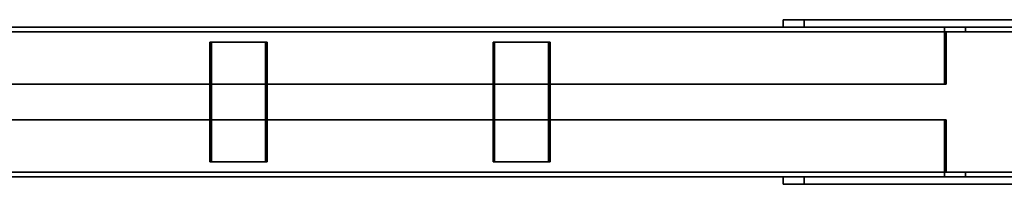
# Model space of a CAD drawing. Extents: x 13429 to 13460.1, y 572.8 to 605.1.
# Tile 22 of 256: x 13437.678 to 13438.337, y 579.391 to 579.501. Entities that reach past the tile are written whole.
import ezdxf

# ---------------------------------------------------------------- set-up
doc = ezdxf.new("R2010")
doc.units = 0
doc.header["$LTSCALE"] = 150
doc.header["$MEASUREMENT"] = 0
doc.layers.add('3DFACE_PLATE', color=7, linetype='CONTINUOUS')
doc.layers.add('3DFACE_SHAPE', color=7, linetype='CONTINUOUS')

msp = doc.modelspace()

# ---------------------------------------------------------------- linework, layer by layer
at = {"layer": '3DFACE_PLATE', "color": 6}
for points, invisible_edges in [([(13438.18919, 579.501, 0.61561), (13438.20312, 579.501, 0.75491), (13438.44292, 579.501, 0.59024)], 2), ([(13438.44292, 579.501, 0.59024), (13438.44292, 579.496, 0.59024), (13438.18919, 579.501, 0.61561)], 2), ([(13438.44292, 579.496, 0.59024), (13438.18919, 579.496, 0.61561), (13438.18919, 579.501, 0.61561)], 12), ([(13438.18919, 579.501, 0.61561), (13438.18919, 579.496, 0.61561), (13438.20312, 579.501, 0.75491)], 2), ([(13438.18919, 579.496, 0.61561), (13438.20312, 579.496, 0.75491), (13438.20312, 579.501, 0.75491)], 12), ([(13438.20312, 579.501, 0.75491), (13438.45685, 579.501, 0.72954), (13438.44292, 579.501, 0.59024)], 12), ([(13438.20312, 579.501, 0.75491), (13438.20312, 579.496, 0.75491), (13438.45685, 579.501, 0.72954)], 2), ([(13438.20312, 579.496, 0.75491), (13438.45685, 579.496, 0.72954), (13438.45685, 579.501, 0.72954)], 12), ([(13438.44292, 579.496, 0.59024), (13438.45685, 579.496, 0.72954), (13438.18919, 579.496, 0.61561)], 2), ([(13438.45685, 579.496, 0.72954), (13438.20312, 579.496, 0.75491), (13438.18919, 579.496, 0.61561)], 12), ([(13437.8052, 579.406, 0.52308), (13437.84238, 579.406, 0.53783), (13437.8052, 579.486, 0.52308)], 2), ([(13437.84238, 579.406, 0.53783), (13437.84238, 579.486, 0.53783), (13437.8052, 579.486, 0.52308)], 12), ([(13437.8052, 579.486, 0.52308), (13437.80631, 579.486, 0.52029), (13437.8052, 579.406, 0.52308)], 2), ([(13437.80631, 579.486, 0.52029), (13437.80631, 579.406, 0.52029), (13437.8052, 579.406, 0.52308)], 12), ([(13437.84238, 579.486, 0.53783), (13437.84349, 579.486, 0.53504), (13437.8052, 579.486, 0.52308)], 2), ([(13437.84349, 579.486, 0.53504), (13437.80631, 579.486, 0.52029), (13437.8052, 579.486, 0.52308)], 12), ([(13437.80631, 579.486, 0.52029), (13437.84349, 579.486, 0.53504), (13437.80631, 579.406, 0.52029)], 2), ([(13437.84349, 579.486, 0.53504), (13437.84349, 579.406, 0.53504), (13437.80631, 579.406, 0.52029)], 12), ([(13437.84238, 579.406, 0.53783), (13437.84349, 579.406, 0.53504), (13437.84238, 579.486, 0.53783)], 2), ([(13437.84349, 579.406, 0.53504), (13437.84349, 579.486, 0.53504), (13437.84238, 579.486, 0.53783)], 12), ([(13437.99482, 579.406, 0.59831), (13438.032, 579.406, 0.61306), (13437.99482, 579.486, 0.59831)], 2), ([(13438.032, 579.406, 0.61306), (13438.032, 579.486, 0.61306), (13437.99482, 579.486, 0.59831)], 12), ([(13437.99482, 579.486, 0.59831), (13437.99593, 579.486, 0.59552), (13437.99482, 579.406, 0.59831)], 2), ([(13437.99593, 579.486, 0.59552), (13437.99593, 579.406, 0.59552), (13437.99482, 579.406, 0.59831)], 12), ([(13438.032, 579.486, 0.61306), (13438.03311, 579.486, 0.61027), (13437.99482, 579.486, 0.59831)], 2), ([(13438.03311, 579.486, 0.61027), (13437.99593, 579.486, 0.59552), (13437.99482, 579.486, 0.59831)], 12), ([(13437.99593, 579.486, 0.59552), (13438.03311, 579.486, 0.61027), (13437.99593, 579.406, 0.59552)], 2), ([(13438.03311, 579.486, 0.61027), (13438.03311, 579.406, 0.61027), (13437.99593, 579.406, 0.59552)], 12), ([(13438.032, 579.406, 0.61306), (13438.03311, 579.406, 0.61027), (13438.032, 579.486, 0.61306)], 2), ([(13438.03311, 579.406, 0.61027), (13438.03311, 579.486, 0.61027), (13438.032, 579.486, 0.61306)], 12), ([(13437.8052, 579.406, 0.52308), (13437.80631, 579.406, 0.52029), (13437.84238, 579.406, 0.53783)], 2), ([(13437.80631, 579.406, 0.52029), (13437.84349, 579.406, 0.53504), (13437.84238, 579.406, 0.53783)], 12), ([(13437.99482, 579.406, 0.59831), (13437.99593, 579.406, 0.59552), (13438.032, 579.406, 0.61306)], 2), ([(13437.99593, 579.406, 0.59552), (13438.03311, 579.406, 0.61027), (13438.032, 579.406, 0.61306)], 12), ([(13438.18919, 579.396, 0.61561), (13438.20312, 579.396, 0.75491), (13438.44292, 579.396, 0.59024)], 2), ([(13438.44292, 579.396, 0.59024), (13438.44292, 579.391, 0.59024), (13438.18919, 579.396, 0.61561)], 2), ([(13438.44292, 579.391, 0.59024), (13438.18919, 579.391, 0.61561), (13438.18919, 579.396, 0.61561)], 12), ([(13438.18919, 579.396, 0.61561), (13438.18919, 579.391, 0.61561), (13438.20312, 579.396, 0.75491)], 2), ([(13438.18919, 579.391, 0.61561), (13438.20312, 579.391, 0.75491), (13438.20312, 579.396, 0.75491)], 12), ([(13438.20312, 579.396, 0.75491), (13438.45685, 579.396, 0.72954), (13438.44292, 579.396, 0.59024)], 12), ([(13438.20312, 579.396, 0.75491), (13438.20312, 579.391, 0.75491), (13438.45685, 579.396, 0.72954)], 2), ([(13438.20312, 579.391, 0.75491), (13438.45685, 579.391, 0.72954), (13438.45685, 579.396, 0.72954)], 12), ([(13438.44292, 579.391, 0.59024), (13438.45685, 579.391, 0.72954), (13438.18919, 579.391, 0.61561)], 2), ([(13438.45685, 579.391, 0.72954), (13438.20312, 579.391, 0.75491), (13438.18919, 579.391, 0.61561)], 12)]:
    msp.add_3dface(points, dxfattribs=dict(at, invisible_edges=invisible_edges))
at = {"layer": '3DFACE_SHAPE', "color": 13}
for points, invisible_edges in [([(13437.40323, 579.496, 0.36995), (13440.45333, 579.496, 0.36995), (13437.40323, 579.496, 0.32995)], 2), ([(13440.45333, 579.496, 0.36995), (13440.45333, 579.496, 0.32995), (13437.40323, 579.496, 0.32995)], 12), ([(13437.40323, 579.49296, 0.36995), (13440.45333, 579.49296, 0.36995), (13437.40323, 579.496, 0.36995)], 2), ([(13440.45333, 579.49296, 0.36995), (13440.45333, 579.496, 0.36995), (13437.40323, 579.496, 0.36995)], 12), ([(13437.40323, 579.496, 0.32995), (13440.45333, 579.496, 0.32995), (13437.40323, 579.396, 0.32995)], 2), ([(13440.45333, 579.496, 0.32995), (13440.45333, 579.396, 0.32995), (13437.40323, 579.396, 0.32995)], 12), ([(13437.40323, 579.496, 0.8148), (13441.59464, 579.496, 0.39567), (13437.40323, 579.49296, 0.8148)], 2), ([(13441.59464, 579.496, 0.39567), (13441.59464, 579.49296, 0.39567), (13437.40323, 579.49296, 0.8148)], 12), ([(13437.40721, 579.496, 0.8546), (13441.59862, 579.496, 0.43547), (13437.40323, 579.496, 0.8148)], 2), ([(13441.59862, 579.496, 0.43547), (13441.59464, 579.496, 0.39567), (13437.40323, 579.496, 0.8148)], 12), ([(13437.40323, 579.49296, 0.33299), (13440.45333, 579.49296, 0.33299), (13437.40323, 579.49296, 0.36995)], 2), ([(13440.45333, 579.49296, 0.33299), (13440.45333, 579.49296, 0.36995), (13437.40323, 579.49296, 0.36995)], 12), ([(13437.40323, 579.39904, 0.33299), (13440.45333, 579.39904, 0.33299), (13437.40323, 579.49296, 0.33299)], 2), ([(13440.45333, 579.39904, 0.33299), (13440.45333, 579.49296, 0.33299), (13437.40323, 579.49296, 0.33299)], 12), ([(13437.40323, 579.49296, 0.8148), (13441.59464, 579.49296, 0.39567), (13437.40691, 579.49296, 0.85158)], 2), ([(13437.40691, 579.49296, 0.85158), (13441.59832, 579.49296, 0.43245), (13437.40691, 579.39904, 0.85158)], 2), ([(13441.59832, 579.49296, 0.43245), (13441.59832, 579.39904, 0.43245), (13437.40691, 579.39904, 0.85158)], 12), ([(13441.59464, 579.49296, 0.39567), (13441.59832, 579.49296, 0.43245), (13437.40691, 579.49296, 0.85158)], 12), ([(13437.40721, 579.396, 0.8546), (13441.59862, 579.396, 0.43547), (13437.40721, 579.496, 0.8546)], 2), ([(13441.59862, 579.396, 0.43547), (13441.59862, 579.496, 0.43547), (13437.40721, 579.496, 0.8546)], 12), ([(13437.55633, 579.496, 0.38025), (13437.54232, 579.496, 0.41557), (13438.2971, 579.496, 0.715)], 12), ([(13438.2971, 579.496, 0.715), (13437.54232, 579.496, 0.41557), (13438.2971, 579.458, 0.715)], 2), ([(13437.54232, 579.496, 0.41557), (13437.54232, 579.458, 0.41557), (13438.2971, 579.458, 0.715)], 12), ([(13438.29828, 579.4928, 0.71202), (13437.5435, 579.4928, 0.41259), (13438.31111, 579.4928, 0.67967)], 2), ([(13437.5435, 579.4928, 0.41259), (13437.55633, 579.4928, 0.38025), (13438.31111, 579.4928, 0.67967)], 12), ([(13438.29828, 579.458, 0.71202), (13437.5435, 579.458, 0.41259), (13438.29828, 579.4928, 0.71202)], 2), ([(13437.5435, 579.458, 0.41259), (13437.5435, 579.4928, 0.41259), (13438.29828, 579.4928, 0.71202)], 12), ([(13438.31111, 579.496, 0.67967), (13437.55633, 579.496, 0.38025), (13438.2971, 579.496, 0.715)], 2), ([(13438.31111, 579.4928, 0.67967), (13437.55633, 579.4928, 0.38025), (13438.31111, 579.496, 0.67967)], 2), ([(13437.55633, 579.4928, 0.38025), (13437.55633, 579.496, 0.38025), (13438.31111, 579.496, 0.67967)], 12), ([(13438.2971, 579.458, 0.715), (13438.29828, 579.4928, 0.71202), (13438.2971, 579.496, 0.715)], 3), ([(13438.29828, 579.4928, 0.71202), (13438.31111, 579.496, 0.67967), (13438.2971, 579.496, 0.715)], 13), ([(13438.29828, 579.458, 0.71202), (13438.29828, 579.4928, 0.71202), (13438.2971, 579.458, 0.715)], 2), ([(13438.29828, 579.4928, 0.71202), (13438.31111, 579.4928, 0.67967), (13438.31111, 579.496, 0.67967)], 12), ([(13438.2971, 579.458, 0.715), (13437.54232, 579.458, 0.41557), (13438.29828, 579.458, 0.71202)], 2), ([(13437.54232, 579.458, 0.41557), (13437.5435, 579.458, 0.41259), (13438.29828, 579.458, 0.71202)], 12), ([(13437.54232, 579.434, 0.41557), (13438.2971, 579.434, 0.715), (13437.5435, 579.434, 0.41259)], 2), ([(13437.54232, 579.396, 0.41557), (13438.2971, 579.396, 0.715), (13437.54232, 579.434, 0.41557)], 2), ([(13438.2971, 579.396, 0.715), (13438.2971, 579.434, 0.715), (13437.54232, 579.434, 0.41557)], 12), ([(13437.5435, 579.434, 0.41259), (13438.29828, 579.434, 0.71202), (13437.5435, 579.3992, 0.41259)], 2), ([(13438.29828, 579.434, 0.71202), (13438.29828, 579.3992, 0.71202), (13437.5435, 579.3992, 0.41259)], 12), ([(13438.2971, 579.434, 0.715), (13438.29828, 579.434, 0.71202), (13437.5435, 579.434, 0.41259)], 12), ([(13438.29828, 579.3992, 0.71202), (13438.2971, 579.434, 0.715), (13438.2971, 579.396, 0.715)], 13), ([(13438.29828, 579.3992, 0.71202), (13438.29828, 579.434, 0.71202), (13438.2971, 579.434, 0.715)], 12), ([(13437.40323, 579.39904, 0.36995), (13440.45333, 579.39904, 0.36995), (13437.40323, 579.39904, 0.33299)], 2), ([(13440.45333, 579.39904, 0.36995), (13440.45333, 579.39904, 0.33299), (13437.40323, 579.39904, 0.33299)], 12), ([(13437.40323, 579.396, 0.36995), (13440.45333, 579.396, 0.36995), (13437.40323, 579.39904, 0.36995)], 2), ([(13440.45333, 579.396, 0.36995), (13440.45333, 579.39904, 0.36995), (13437.40323, 579.39904, 0.36995)], 12), ([(13437.40323, 579.39904, 0.8148), (13441.59464, 579.39904, 0.39567), (13437.40323, 579.396, 0.8148)], 2), ([(13441.59464, 579.39904, 0.39567), (13441.59464, 579.396, 0.39567), (13437.40323, 579.396, 0.8148)], 12), ([(13437.40691, 579.39904, 0.85158), (13441.59832, 579.39904, 0.43245), (13437.40323, 579.39904, 0.8148)], 2), ([(13441.59832, 579.39904, 0.43245), (13441.59464, 579.39904, 0.39567), (13437.40323, 579.39904, 0.8148)], 12), ([(13437.40323, 579.396, 0.32995), (13440.45333, 579.396, 0.32995), (13437.40323, 579.396, 0.36995)], 2), ([(13440.45333, 579.396, 0.32995), (13440.45333, 579.396, 0.36995), (13437.40323, 579.396, 0.36995)], 12), ([(13437.40323, 579.396, 0.8148), (13441.59464, 579.396, 0.39567), (13437.40721, 579.396, 0.8546)], 2), ([(13441.59464, 579.396, 0.39567), (13441.59862, 579.396, 0.43547), (13437.40721, 579.396, 0.8546)], 12), ([(13437.55633, 579.396, 0.38025), (13438.31111, 579.396, 0.67967), (13437.54232, 579.396, 0.41557)], 2), ([(13438.31111, 579.396, 0.67967), (13438.2971, 579.396, 0.715), (13437.54232, 579.396, 0.41557)], 12), ([(13437.5435, 579.3992, 0.41259), (13438.29828, 579.3992, 0.71202), (13437.55633, 579.3992, 0.38025)], 2), ([(13437.55633, 579.3992, 0.38025), (13438.31111, 579.3992, 0.67967), (13437.55633, 579.396, 0.38025)], 2), ([(13438.31111, 579.3992, 0.67967), (13438.31111, 579.396, 0.67967), (13437.55633, 579.396, 0.38025)], 12), ([(13438.29828, 579.3992, 0.71202), (13438.31111, 579.3992, 0.67967), (13437.55633, 579.3992, 0.38025)], 12), ([(13438.31111, 579.396, 0.67967), (13438.29828, 579.3992, 0.71202), (13438.2971, 579.396, 0.715)], 3), ([(13438.31111, 579.3992, 0.67967), (13438.29828, 579.3992, 0.71202), (13438.31111, 579.396, 0.67967)], 2)]:
    msp.add_3dface(points, dxfattribs=dict(at, invisible_edges=invisible_edges))

doc.saveas('drawing.dxf')
